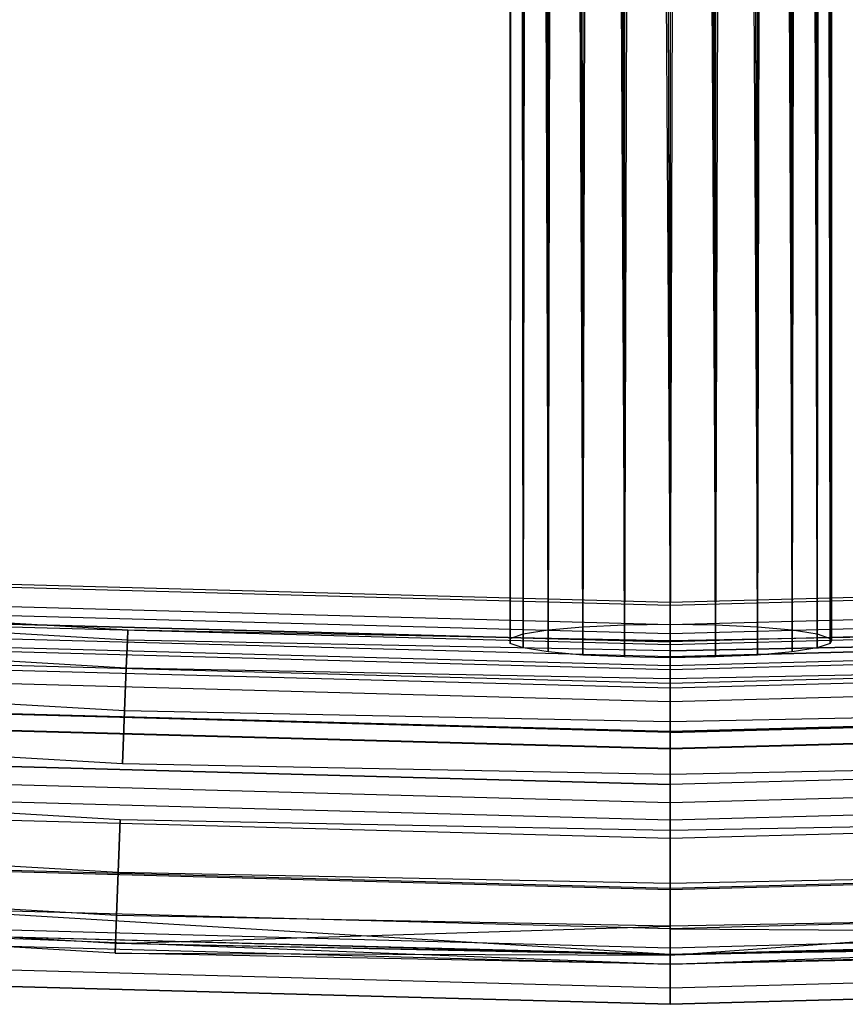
# Model space of a CAD drawing. Extents: x -175 to 175, y -175 to 175.
# Tile 60 of 130: x -8 to 2, y -175 to -163. Entities that reach past the tile are written whole.
import ezdxf

# ---------------------------------------------------------------- set-up
doc = ezdxf.new("R2010")
doc.units = 0
doc.header["$LTSCALE"] = 25.4
doc.layers.get('0').update_dxf_attribs({"linetype": 'CONTINUOUS'})

# ---------------------------------------------------------------- blocks, each defined once
blk = doc.blocks.new('SANTANA_PODLOGOWA_STL')
at = {"color": 0}
for p, q in [((-0.285, -74.932, 259.522), (-0.563, -171.199, 249.409)), ((-0.285, -74.932, 259.522), (-0.563, -171.199, 249.409)), ((-0.285, -74.932, 259.522), (0, -171.208, 249.489)), ((-0.285, -74.932, 259.522), (0, -171.208, 249.489)), ((0, -74.922, 259.544), (0, -171.208, 249.489)), ((0, -74.922, 259.544), (0, -171.208, 249.489)), ((0.285, -74.932, 259.522), (0, -171.208, 249.489)), ((0.285, -74.932, 259.522), (0, -171.208, 249.489)), ((0.563, -171.199, 249.409), (0.285, -74.932, 259.522)), ((0.563, -171.199, 249.409), (0.285, -74.932, 259.522)), ((-0.831, -75.009, 259.353), (-1.081, -171.175, 249.173)), ((-0.831, -75.009, 259.353), (-1.081, -171.175, 249.173)), ((-0.563, -171.199, 249.409), (-0.831, -75.009, 259.353)), ((-0.563, -171.199, 249.409), (-0.831, -75.009, 259.353)), ((-0.563, -74.961, 259.458), (-0.563, -171.199, 249.409)), ((-0.563, -74.961, 259.458), (-0.563, -171.199, 249.409)), ((0.563, -74.961, 259.458), (0.563, -171.199, 249.409)), ((0.563, -74.961, 259.458), (0.563, -171.199, 249.409)), ((0.831, -75.009, 259.353), (0.563, -171.199, 249.409)), ((0.831, -75.009, 259.353), (0.563, -171.199, 249.409)), ((1.081, -171.175, 249.173), (0.831, -75.009, 259.353)), ((1.081, -171.175, 249.173), (0.831, -75.009, 259.353)), ((-1.31, -75.156, 259.028), (-1.511, -171.136, 248.803)), ((-1.31, -75.156, 259.028), (-1.511, -171.136, 248.803)), ((-1.081, -171.175, 249.173), (-1.31, -75.156, 259.028)), ((-1.081, -171.175, 249.173), (-1.31, -75.156, 259.028)), ((-1.081, -75.074, 259.209), (-1.081, -171.175, 249.173)), ((-1.081, -75.074, 259.209), (-1.081, -171.175, 249.173)), ((1.081, -75.074, 259.209), (1.081, -171.175, 249.173)), ((1.081, -75.074, 259.209), (1.081, -171.175, 249.173)), ((1.31, -75.156, 259.028), (1.081, -171.175, 249.173)), ((1.31, -75.156, 259.028), (1.081, -171.175, 249.173)), ((1.511, -171.136, 248.803), (1.31, -75.156, 259.028)), ((1.511, -171.136, 248.803), (1.31, -75.156, 259.028)), ((-1.511, -75.253, 258.815), (-1.511, -171.136, 248.803)), ((-1.511, -75.253, 258.815), (-1.511, -171.136, 248.803)), ((1.511, -75.253, 258.815), (1.511, -171.136, 248.803)), ((1.511, -75.253, 258.815), (1.511, -171.136, 248.803)), ((-1.683, -75.363, 258.574), (-1.819, -171.086, 248.326)), ((-1.683, -75.363, 258.574), (-1.819, -171.086, 248.326)), ((-1.511, -171.136, 248.803), (-1.683, -75.363, 258.574)), ((-1.511, -171.136, 248.803), (-1.683, -75.363, 258.574)), ((1.683, -75.363, 258.574), (1.511, -171.136, 248.803)), ((1.683, -75.363, 258.574), (1.511, -171.136, 248.803)), ((1.819, -171.086, 248.326), (1.683, -75.363, 258.574)), ((1.819, -171.086, 248.326), (1.683, -75.363, 258.574)), ((-1.819, -75.483, 258.31), (-1.819, -171.086, 248.326)), ((-1.819, -75.483, 258.31), (-1.819, -171.086, 248.326)), ((1.819, -75.483, 258.31), (1.819, -171.086, 248.326)), ((1.819, -75.483, 258.31), (1.819, -171.086, 248.326)), ((-1.919, -75.611, 258.028), (-1.98, -171.03, 247.783)), ((-1.919, -75.611, 258.028), (-1.98, -171.03, 247.783)), ((-1.819, -171.086, 248.326), (-1.919, -75.611, 258.028)), ((-1.819, -171.086, 248.326), (-1.919, -75.611, 258.028)), ((1.919, -75.611, 258.028), (1.819, -171.086, 248.326)), ((1.919, -75.611, 258.028), (1.819, -171.086, 248.326)), ((1.98, -171.03, 247.783), (1.919, -75.611, 258.028)), ((1.98, -171.03, 247.783), (1.919, -75.611, 258.028)), ((-1.98, -75.744, 257.733), (-1.98, -171.03, 247.783)), ((-1.98, -75.744, 257.733), (-1.98, -171.03, 247.783)), ((-1.98, -75.744, 257.733), (-1.98, -170.97, 247.217)), ((-1.98, -75.744, 257.733), (-1.98, -170.97, 247.217)), ((1.98, -75.744, 257.733), (1.98, -171.03, 247.783)), ((1.98, -75.744, 257.733), (1.98, -171.03, 247.783)), ((-2, -75.881, 257.433), (-1.98, -170.97, 247.217)), ((-2, -75.881, 257.433), (-1.98, -170.97, 247.217)), ((2, -75.881, 257.433), (2, -171, 247.5)), ((2, -75.881, 257.433), (2, -171, 247.5)), ((-1.98, -170.97, 247.217), (-1.98, -76.017, 257.133)), ((-1.98, -76.017, 257.133), (-1.819, -170.914, 246.674)), ((-1.98, -76.017, 257.133), (-1.819, -170.914, 246.674)), ((-1.98, -170.97, 247.217), (-1.98, -76.017, 257.133)), ((1.98, -170.97, 247.217), (1.98, -76.017, 257.133)), ((1.98, -170.97, 247.217), (1.98, -76.017, 257.133)), ((-1.919, -76.151, 256.838), (-1.819, -170.914, 246.674)), ((-1.919, -76.151, 256.838), (-1.819, -170.914, 246.674)), ((1.919, -76.151, 256.838), (1.98, -170.97, 247.217)), ((1.919, -76.151, 256.838), (1.98, -170.97, 247.217)), ((-1.819, -76.279, 256.556), (-1.819, -170.914, 246.674)), ((-1.819, -76.279, 256.556), (-1.819, -170.914, 246.674)), ((-1.819, -76.279, 256.556), (-1.511, -170.864, 246.197)), ((-1.819, -76.279, 256.556), (-1.511, -170.864, 246.197)), ((-1.683, -76.399, 256.292), (-1.511, -170.864, 246.197)), ((-1.683, -76.399, 256.292), (-1.511, -170.864, 246.197)), ((1.683, -76.399, 256.292), (1.819, -170.914, 246.674)), ((1.683, -76.399, 256.292), (1.819, -170.914, 246.674)), ((1.819, -76.279, 256.556), (1.819, -170.914, 246.674)), ((1.819, -76.279, 256.556), (1.819, -170.914, 246.674)), ((1.819, -76.279, 256.556), (1.98, -170.97, 247.217)), ((1.819, -76.279, 256.556), (1.98, -170.97, 247.217)), ((-1.511, -170.864, 246.197), (-1.511, -76.509, 256.051)), ((-1.511, -76.509, 256.051), (-1.081, -170.825, 245.827)), ((-1.511, -76.509, 256.051), (-1.081, -170.825, 245.827)), ((-1.511, -170.864, 246.197), (-1.511, -76.509, 256.051)), ((1.511, -170.864, 246.197), (1.511, -76.509, 256.051)), ((1.511, -76.509, 256.051), (1.819, -170.914, 246.674)), ((1.511, -76.509, 256.051), (1.819, -170.914, 246.674)), ((1.511, -170.864, 246.197), (1.511, -76.509, 256.051)), ((-1.31, -76.605, 255.838), (-1.081, -170.825, 245.827)), ((-1.31, -76.605, 255.838), (-1.081, -170.825, 245.827)), ((1.31, -76.605, 255.838), (1.511, -170.864, 246.197)), ((1.31, -76.605, 255.838), (1.511, -170.864, 246.197)), ((-1.081, -76.687, 255.657), (-1.081, -170.825, 245.827)), ((-1.081, -76.687, 255.657), (-1.081, -170.825, 245.827)), ((-1.081, -76.687, 255.657), (-0.563, -170.801, 245.591)), ((-1.081, -76.687, 255.657), (-0.563, -170.801, 245.591)), ((-0.831, -76.753, 255.513), (-0.563, -170.801, 245.591)), ((-0.831, -76.753, 255.513), (-0.563, -170.801, 245.591)), ((0.831, -76.753, 255.513), (1.081, -170.825, 245.827)), ((0.831, -76.753, 255.513), (1.081, -170.825, 245.827)), ((1.081, -76.687, 255.657), (1.081, -170.825, 245.827)), ((1.081, -76.687, 255.657), (1.081, -170.825, 245.827)), ((1.081, -76.687, 255.657), (1.511, -170.864, 246.197)), ((1.081, -76.687, 255.657), (1.511, -170.864, 246.197)), ((-0.563, -170.801, 245.591), (-0.563, -76.801, 255.408)), ((-0.563, -76.801, 255.408), (0, -170.792, 245.511)), ((-0.563, -76.801, 255.408), (0, -170.792, 245.511)), ((-0.563, -170.801, 245.591), (-0.563, -76.801, 255.408)), ((-0.285, -76.83, 255.344), (0, -170.792, 245.511)), ((-0.285, -76.83, 255.344), (0, -170.792, 245.511)), ((0, -76.839, 255.322), (0, -170.792, 245.511)), ((0, -76.839, 255.322), (0, -170.792, 245.511)), ((0, -76.839, 255.322), (0.563, -170.801, 245.591)), ((0, -76.839, 255.322), (0.563, -170.801, 245.591)), ((0.285, -76.83, 255.344), (0.563, -170.801, 245.591)), ((0.285, -76.83, 255.344), (0.563, -170.801, 245.591)), ((0.563, -170.801, 245.591), (0.563, -76.801, 255.408)), ((0.563, -76.801, 255.408), (1.081, -170.825, 245.827)), ((0.563, -76.801, 255.408), (1.081, -170.825, 245.827)), ((0.563, -170.801, 245.591), (0.563, -76.801, 255.408)), ((0, -170.562, 246.947), (-9.234, -170.312, 246.947)), ((0, -170.562, 246.947), (-9.234, -170.312, 246.947)), ((0, -170.562, 1044.053), (-9.234, -170.312, 1044.053)), ((0, -170.562, 1044.053), (-9.234, -170.312, 1044.053)), ((0, -170.523, 247.838), (-9.232, -170.273, 247.838)), ((0, -170.523, 247.838), (-9.232, -170.273, 247.838)), ((0, -170.523, 1043.162), (-9.232, -170.273, 1043.162)), ((0, -170.523, 1043.162), (-9.232, -170.273, 1043.162)), ((9.232, -170.273, 247.838), (0, -170.523, 247.838)), ((9.232, -170.273, 247.838), (0, -170.523, 247.838)), ((9.232, -170.273, 1043.162), (0, -170.523, 1043.162)), ((9.232, -170.273, 1043.162), (0, -170.523, 1043.162)), ((9.234, -170.312, 246.947), (0, -170.562, 246.947)), ((9.234, -170.312, 246.947), (0, -170.562, 246.947)), ((9.234, -170.312, 1044.053), (0, -170.562, 1044.053)), ((9.234, -170.312, 1044.053), (0, -170.562, 1044.053)), ((-6.713, -170.868, 1043.5), (-13.417, -170.473, 1043.5)), ((-6.713, -170.868, 1043.5), (-13.417, -170.473, 1043.5)), ((-6.713, -170.868, 247.5), (-13.417, -170.473, 247.5)), ((-6.713, -170.868, 247.5), (-13.417, -170.473, 247.5)), ((0, -170.799, 248.686), (-9.247, -170.549, 248.686)), ((0, -170.799, 248.686), (-9.247, -170.549, 248.686)), ((0, -170.799, 1042.314), (-9.247, -170.549, 1042.314)), ((0, -170.799, 1042.314), (-9.247, -170.549, 1042.314)), ((0, -170.799, 248.686), (0, -170.523, 247.838)), ((0, -170.523, 247.838), (0, -170.562, 246.947)), ((0, -170.799, 248.686), (0, -170.523, 247.838)), ((0, -170.523, 247.838), (0, -170.562, 246.947)), ((0, -170.562, 1044.053), (0, -170.523, 1043.162)), ((0, -170.523, 1043.162), (0, -170.799, 1042.314)), ((0, -170.562, 1044.053), (0, -170.523, 1043.162)), ((0, -170.523, 1043.162), (0, -170.799, 1042.314)), ((9.247, -170.549, 248.686), (0, -170.799, 248.686)), ((9.247, -170.549, 248.686), (0, -170.799, 248.686)), ((9.247, -170.549, 1042.314), (0, -170.799, 1042.314)), ((9.247, -170.549, 1042.314), (0, -170.799, 1042.314)), ((0, -170.562, 246.947), (0, -170.911, 246.126)), ((0, -170.562, 246.947), (0, -170.911, 246.126)), ((0, -170.911, 1044.874), (0, -170.562, 1044.053)), ((0, -170.911, 1044.874), (0, -170.562, 1044.053)), ((-6.718, -170.989, 1042.816), (-13.426, -170.593, 1042.816)), ((-6.718, -170.989, 1042.816), (-13.426, -170.593, 1042.816)), ((-6.718, -170.989, 1044.184), (-13.426, -170.593, 1044.184)), ((-6.718, -170.989, 1044.184), (-13.426, -170.593, 1044.184)), ((-6.718, -170.989, 246.816), (-13.426, -170.593, 246.816)), ((-6.718, -170.989, 246.816), (-13.426, -170.593, 246.816)), ((-6.718, -170.989, 248.184), (-13.426, -170.593, 248.184)), ((-6.718, -170.989, 248.184), (-13.426, -170.593, 248.184)), ((0, -170.911, 246.126), (-9.253, -170.661, 246.126)), ((0, -170.911, 246.126), (-9.253, -170.661, 246.126)), ((0, -170.911, 1044.874), (-9.253, -170.661, 1044.874)), ((0, -170.911, 1044.874), (-9.253, -170.661, 1044.874)), ((9.253, -170.661, 246.126), (0, -170.911, 246.126)), ((9.253, -170.661, 246.126), (0, -170.911, 246.126)), ((9.253, -170.661, 1044.874), (0, -170.911, 1044.874)), ((9.253, -170.661, 1044.874), (0, -170.911, 1044.874)), ((0, -171.05, 247.945), (-9.26, -170.799, 247.945)), ((0, -171.05, 247.945), (-9.26, -170.799, 247.945)), ((0, -171.05, 1043.055), (-9.26, -170.799, 1043.055)), ((0, -171.05, 1043.055), (-9.26, -170.799, 1043.055)), ((0, -171.013, 247.276), (-9.258, -170.762, 247.276)), ((0, -171.013, 247.276), (-9.258, -170.762, 247.276)), ((-9.258, -170.762, 1043.724), (0, -171.013, 1043.724)), ((-9.258, -170.762, 1043.724), (0, -171.013, 1043.724)), ((-1.511, -170.864, 246.197), (-1.081, -170.825, 245.827)), ((-1.511, -170.864, 246.197), (-1.081, -170.825, 245.827)), ((-1.081, -170.825, 245.827), (-0.563, -170.801, 245.591)), ((-1.081, -170.825, 245.827), (-0.563, -170.801, 245.591)), ((-0.563, -170.801, 245.591), (0, -170.792, 245.511)), ((-0.563, -170.801, 245.591), (0, -170.792, 245.511)), ((9.258, -170.762, 247.276), (0, -171.013, 247.276)), ((9.258, -170.762, 247.276), (0, -171.013, 247.276)), ((9.258, -170.762, 1043.724), (0, -171.013, 1043.724)), ((9.258, -170.762, 1043.724), (0, -171.013, 1043.724)), ((0, -170.792, 245.511), (0.563, -170.801, 245.591)), ((0, -170.792, 245.511), (0.563, -170.801, 245.591)), ((0, -171.356, 249.383), (0, -170.799, 248.686)), ((0, -171.356, 249.383), (0, -170.799, 248.686)), ((9.26, -170.799, 247.945), (0, -171.05, 247.945)), ((9.26, -170.799, 247.945), (0, -171.05, 247.945)), ((9.26, -170.799, 1043.055), (0, -171.05, 1043.055)), ((9.26, -170.799, 1043.055), (0, -171.05, 1043.055)), ((0, -170.799, 1042.314), (0, -171.356, 1041.616)), ((0, -170.799, 1042.314), (0, -171.356, 1041.616)), ((0.563, -170.801, 245.591), (1.081, -170.825, 245.827)), ((0.563, -170.801, 245.591), (1.081, -170.825, 245.827)), ((1.081, -170.825, 245.827), (1.511, -170.864, 246.197)), ((1.081, -170.825, 245.827), (1.511, -170.864, 246.197)), ((-6.732, -171.336, 1042.214), (-13.453, -170.939, 1042.214)), ((-6.732, -171.336, 1042.214), (-13.453, -170.939, 1042.214)), ((-6.732, -171.336, 1044.786), (-13.453, -170.939, 1044.786)), ((-6.732, -171.336, 1044.786), (-13.453, -170.939, 1044.786)), ((-6.732, -171.336, 246.214), (-13.453, -170.939, 246.214)), ((-6.732, -171.336, 246.214), (-13.453, -170.939, 246.214)), ((-6.732, -171.336, 248.786), (-13.453, -170.939, 248.786)), ((-6.732, -171.336, 248.786), (-13.453, -170.939, 248.786)), ((0, -171.198, 246.632), (-9.268, -170.947, 246.632)), ((0, -171.198, 246.632), (-9.268, -170.947, 246.632)), ((0, -171.198, 1044.368), (-9.268, -170.947, 1044.368)), ((0, -171.198, 1044.368), (-9.268, -170.947, 1044.368)), ((-6.713, -170.868, 1043.5), (-6.718, -170.989, 1044.184)), ((-6.718, -170.989, 1042.816), (-6.713, -170.868, 1043.5)), ((-6.718, -170.989, 1042.816), (-6.713, -170.868, 1043.5)), ((-6.713, -170.868, 1043.5), (-6.718, -170.989, 1044.184)), ((-6.713, -170.868, 247.5), (-6.718, -170.989, 248.184)), ((-6.718, -170.989, 246.816), (-6.713, -170.868, 247.5)), ((-6.718, -170.989, 246.816), (-6.713, -170.868, 247.5)), ((-6.713, -170.868, 247.5), (-6.718, -170.989, 248.184)), ((0, -171, 1043.5), (-6.713, -170.868, 1043.5)), ((0, -171, 1043.5), (-6.713, -170.868, 1043.5)), ((0, -171, 247.5), (-6.713, -170.868, 247.5)), ((0, -171, 247.5), (-6.713, -170.868, 247.5)), ((-1.98, -170.97, 247.217), (-1.819, -170.914, 246.674)), ((-1.98, -170.97, 247.217), (-1.819, -170.914, 246.674)), ((-1.819, -170.914, 246.674), (-1.511, -170.864, 246.197)), ((-1.819, -170.914, 246.674), (-1.511, -170.864, 246.197)), ((6.713, -170.868, 1043.5), (0, -171, 1043.5)), ((6.713, -170.868, 1043.5), (0, -171, 1043.5)), ((6.713, -170.868, 247.5), (0, -171, 247.5)), ((6.713, -170.868, 247.5), (0, -171, 247.5)), ((0, -170.911, 246.126), (0, -171.527, 245.48)), ((0, -170.911, 246.126), (0, -171.527, 245.48)), ((0, -171.527, 1045.52), (0, -170.911, 1044.874)), ((0, -171.527, 1045.52), (0, -170.911, 1044.874)), ((9.268, -170.947, 246.632), (0, -171.198, 246.632)), ((9.268, -170.947, 246.632), (0, -171.198, 246.632)), ((0, -171.198, 1044.368), (9.268, -170.947, 1044.368)), ((0, -171.198, 1044.368), (9.268, -170.947, 1044.368)), ((1.511, -170.864, 246.197), (1.819, -170.914, 246.674)), ((1.511, -170.864, 246.197), (1.819, -170.914, 246.674)), ((1.819, -170.914, 246.674), (1.98, -170.97, 247.217)), ((1.819, -170.914, 246.674), (1.98, -170.97, 247.217)), ((0, -171.307, 248.564), (-9.274, -171.055, 248.564)), ((0, -171.307, 248.564), (-9.274, -171.055, 248.564)), ((0, -171.307, 1042.436), (-9.274, -171.055, 1042.436)), ((0, -171.307, 1042.436), (-9.274, -171.055, 1042.436)), ((-6.732, -171.336, 1042.214), (-6.718, -170.989, 1042.816)), ((-6.732, -171.336, 1042.214), (-6.718, -170.989, 1042.816)), ((-6.718, -170.989, 1044.184), (-6.732, -171.336, 1044.786)), ((-6.718, -170.989, 1044.184), (-6.732, -171.336, 1044.786)), ((-6.732, -171.336, 246.214), (-6.718, -170.989, 246.816)), ((-6.732, -171.336, 246.214), (-6.718, -170.989, 246.816)), ((-6.718, -170.989, 248.184), (-6.732, -171.336, 248.786)), ((-6.718, -170.989, 248.184), (-6.732, -171.336, 248.786)), ((0, -171.121, 1042.816), (-6.718, -170.989, 1042.816)), ((0, -171.121, 1044.184), (-6.718, -170.989, 1044.184)), ((0, -171.121, 1042.816), (-6.718, -170.989, 1042.816)), ((0, -171.121, 1044.184), (-6.718, -170.989, 1044.184)), ((0, -171.121, 246.816), (-6.718, -170.989, 246.816)), ((0, -171.121, 248.184), (-6.718, -170.989, 248.184)), ((0, -171.121, 246.816), (-6.718, -170.989, 246.816)), ((0, -171.121, 248.184), (-6.718, -170.989, 248.184)), ((-1.98, -171.03, 247.783), (-1.98, -170.97, 247.217)), ((-1.98, -171.03, 247.783), (-1.98, -170.97, 247.217)), ((-1.819, -171.086, 248.326), (-1.98, -171.03, 247.783)), ((-1.819, -171.086, 248.326), (-1.98, -171.03, 247.783)), ((0, -171.121, 1042.816), (6.718, -170.989, 1042.816)), ((6.718, -170.989, 1044.184), (0, -171.121, 1044.184)), ((6.718, -170.989, 1044.184), (0, -171.121, 1044.184)), ((0, -171.121, 1042.816), (6.718, -170.989, 1042.816)), ((0, -171.121, 246.816), (6.718, -170.989, 246.816)), ((6.718, -170.989, 248.184), (0, -171.121, 248.184)), ((6.718, -170.989, 248.184), (0, -171.121, 248.184)), ((0, -171.121, 246.816), (6.718, -170.989, 246.816)), ((0, -171, 1043.5), (0, -171.121, 1044.184)), ((0, -171, 1043.5), (0, -171.121, 1044.184)), ((0, -171.121, 1042.816), (0, -171, 1043.5)), ((0, -171.121, 1042.816), (0, -171, 1043.5)), ((0, -171, 247.5), (0, -171.121, 248.184)), ((0, -171, 247.5), (0, -171.121, 248.184)), ((0, -171.121, 246.816), (0, -171, 247.5)), ((0, -171.121, 246.816), (0, -171, 247.5)), ((0, -171.013, 247.276), (0, -171.05, 247.945)), ((0, -171.198, 246.632), (0, -171.013, 247.276)), ((0, -171.013, 247.276), (0, -171.05, 247.945)), ((0, -171.198, 246.632), (0, -171.013, 247.276)), ((0, -171.198, 1044.368), (0, -171.013, 1043.724)), ((0, -171.05, 1043.055), (0, -171.013, 1043.724)), ((0, -171.198, 1044.368), (0, -171.013, 1043.724)), ((0, -171.05, 1043.055), (0, -171.013, 1043.724)), ((0, -171.05, 247.945), (0, -171.307, 248.564)), ((0, -171.05, 247.945), (0, -171.307, 248.564)), ((0, -171.307, 1042.436), (0, -171.05, 1043.055)), ((0, -171.307, 1042.436), (0, -171.05, 1043.055)), ((9.274, -171.055, 248.564), (0, -171.307, 248.564)), ((9.274, -171.055, 248.564), (0, -171.307, 248.564)), ((9.274, -171.055, 1042.436), (0, -171.307, 1042.436)), ((9.274, -171.055, 1042.436), (0, -171.307, 1042.436)), ((1.98, -171.03, 247.783), (1.819, -171.086, 248.326)), ((1.98, -171.03, 247.783), (1.819, -171.086, 248.326)), ((1.98, -170.97, 247.217), (2, -171, 247.5)), ((1.98, -170.97, 247.217), (2, -171, 247.5)), ((2, -171, 247.5), (1.98, -171.03, 247.783)), ((2, -171, 247.5), (1.98, -171.03, 247.783)), ((0, -171.356, 249.383), (-9.277, -171.105, 249.383)), ((0, -171.356, 249.383), (-9.277, -171.105, 249.383)), ((0, -171.356, 1041.616), (-9.277, -171.105, 1041.616)), ((0, -171.356, 1041.616), (-9.277, -171.105, 1041.616)), ((-1.511, -171.136, 248.803), (-1.819, -171.086, 248.326)), ((-1.511, -171.136, 248.803), (-1.819, -171.086, 248.326)), ((-1.081, -171.175, 249.173), (-1.511, -171.136, 248.803)), ((-1.081, -171.175, 249.173), (-1.511, -171.136, 248.803)), ((-0.563, -171.199, 249.409), (-1.081, -171.175, 249.173)), ((-0.563, -171.199, 249.409), (-1.081, -171.175, 249.173)), ((0, -171.208, 249.489), (-0.563, -171.199, 249.409)), ((0, -171.208, 249.489), (-0.563, -171.199, 249.409)), ((9.277, -171.105, 249.383), (0, -171.356, 249.383)), ((9.277, -171.105, 249.383), (0, -171.356, 249.383)), ((9.277, -171.105, 1041.616), (0, -171.356, 1041.616)), ((9.277, -171.105, 1041.616), (0, -171.356, 1041.616)), ((0, -171.468, 1042.214), (0, -171.121, 1042.816)), ((0, -171.468, 1042.214), (0, -171.121, 1042.816)), ((0, -171.121, 1044.184), (0, -171.468, 1044.786)), ((0, -171.121, 1044.184), (0, -171.468, 1044.786)), ((0, -171.468, 246.214), (0, -171.121, 246.816)), ((0, -171.468, 246.214), (0, -171.121, 246.816)), ((0, -171.121, 248.184), (0, -171.468, 248.786)), ((0, -171.121, 248.184), (0, -171.468, 248.786)), ((0, -171.586, 246.086), (0, -171.198, 246.632)), ((0, -171.586, 246.086), (0, -171.198, 246.632)), ((0, -171.198, 1044.368), (0, -171.586, 1044.914)), ((0, -171.198, 1044.368), (0, -171.586, 1044.914)), ((0.563, -171.199, 249.409), (0, -171.208, 249.489)), ((0.563, -171.199, 249.409), (0, -171.208, 249.489)), ((1.081, -171.175, 249.173), (0.563, -171.199, 249.409)), ((1.081, -171.175, 249.173), (0.563, -171.199, 249.409)), ((1.511, -171.136, 248.803), (1.081, -171.175, 249.173)), ((1.511, -171.136, 248.803), (1.081, -171.175, 249.173)), ((1.819, -171.086, 248.326), (1.511, -171.136, 248.803)), ((1.819, -171.086, 248.326), (1.511, -171.136, 248.803)), ((0, -171.527, 245.48), (-9.286, -171.275, 245.48)), ((0, -171.527, 245.48), (-9.286, -171.275, 245.48)), ((0, -171.527, 1045.52), (-9.286, -171.275, 1045.52)), ((0, -171.527, 1045.52), (-9.286, -171.275, 1045.52)), ((9.286, -171.275, 245.48), (0, -171.527, 245.48)), ((9.286, -171.275, 245.48), (0, -171.527, 245.48)), ((9.286, -171.275, 1045.52), (0, -171.527, 1045.52)), ((9.286, -171.275, 1045.52), (0, -171.527, 1045.52)), ((0, -171.307, 248.564), (0, -171.753, 249.064)), ((0, -171.307, 248.564), (0, -171.753, 249.064)), ((0, -171.753, 1041.936), (0, -171.307, 1042.436)), ((0, -171.753, 1041.936), (0, -171.307, 1042.436)), ((0, -171.586, 246.086), (-9.289, -171.334, 246.086)), ((0, -171.586, 246.086), (-9.289, -171.334, 246.086)), ((0, -171.586, 1044.914), (-9.289, -171.334, 1044.914)), ((0, -171.586, 1044.914), (-9.289, -171.334, 1044.914)), ((-6.753, -171.867, 1041.768), (-6.732, -171.336, 1042.214)), ((-6.753, -171.867, 1041.768), (-6.732, -171.336, 1042.214)), ((-6.732, -171.336, 1044.786), (-6.753, -171.867, 1045.232)), ((-6.732, -171.336, 1044.786), (-6.753, -171.867, 1045.232)), ((-6.753, -171.867, 245.768), (-6.732, -171.336, 246.214)), ((-6.753, -171.867, 245.768), (-6.732, -171.336, 246.214)), ((-6.732, -171.336, 248.786), (-6.753, -171.867, 249.232)), ((-6.732, -171.336, 248.786), (-6.753, -171.867, 249.232)), ((0, -171.468, 1042.214), (-6.732, -171.336, 1042.214)), ((0, -171.468, 1042.214), (-6.732, -171.336, 1042.214)), ((0, -171.468, 1044.786), (-6.732, -171.336, 1044.786)), ((0, -171.468, 1044.786), (-6.732, -171.336, 1044.786)), ((0, -171.468, 246.214), (-6.732, -171.336, 246.214)), ((0, -171.468, 246.214), (-6.732, -171.336, 246.214)), ((0, -171.468, 248.786), (-6.732, -171.336, 248.786)), ((0, -171.468, 248.786), (-6.732, -171.336, 248.786)), ((9.289, -171.334, 246.086), (0, -171.586, 246.086)), ((9.289, -171.334, 246.086), (0, -171.586, 246.086)), ((9.289, -171.334, 1044.914), (0, -171.586, 1044.914)), ((9.289, -171.334, 1044.914), (0, -171.586, 1044.914)), ((6.732, -171.336, 1042.214), (0, -171.468, 1042.214)), ((6.732, -171.336, 1042.214), (0, -171.468, 1042.214)), ((6.732, -171.336, 1044.786), (0, -171.468, 1044.786)), ((6.732, -171.336, 1044.786), (0, -171.468, 1044.786)), ((6.732, -171.336, 246.214), (0, -171.468, 246.214)), ((6.732, -171.336, 246.214), (0, -171.468, 246.214)), ((6.732, -171.336, 248.786), (0, -171.468, 248.786)), ((6.732, -171.336, 248.786), (0, -171.468, 248.786)), ((0, -172.122, 249.841), (0, -171.356, 249.383)), ((0, -172.122, 249.841), (0, -171.356, 249.383)), ((0, -171.356, 1041.616), (0, -172.122, 1041.159)), ((0, -171.356, 1041.616), (0, -172.122, 1041.159)), ((-6.753, -171.867, 1041.768), (-13.495, -171.47, 1041.768)), ((-6.753, -171.867, 1041.768), (-13.495, -171.47, 1041.768)), ((-6.753, -171.867, 1045.232), (-13.495, -171.47, 1045.232)), ((-6.753, -171.867, 1045.232), (-13.495, -171.47, 1045.232)), ((-6.753, -171.867, 245.768), (-13.495, -171.47, 245.768)), ((-6.753, -171.867, 245.768), (-13.495, -171.47, 245.768)), ((-6.753, -171.867, 249.232), (-13.495, -171.47, 249.232)), ((-6.753, -171.867, 249.232), (-13.495, -171.47, 249.232)), ((0, -171.753, 249.064), (-9.299, -171.501, 249.064)), ((0, -171.753, 249.064), (-9.299, -171.501, 249.064)), ((0, -171.753, 1041.936), (-9.299, -171.501, 1041.936)), ((0, -171.753, 1041.936), (-9.299, -171.501, 1041.936)), ((0, -172, 1041.768), (0, -171.468, 1042.214)), ((0, -172, 1041.768), (0, -171.468, 1042.214)), ((0, -171.468, 1044.786), (0, -172, 1045.232)), ((0, -171.468, 1044.786), (0, -172, 1045.232)), ((0, -172, 245.768), (0, -171.468, 246.214)), ((0, -172, 245.768), (0, -171.468, 246.214)), ((0, -171.468, 248.786), (0, -172, 249.232)), ((0, -171.468, 248.786), (0, -172, 249.232)), ((9.299, -171.501, 249.064), (0, -171.753, 249.064)), ((9.299, -171.501, 249.064), (0, -171.753, 249.064)), ((9.299, -171.501, 1041.936), (0, -171.753, 1041.936)), ((9.299, -171.501, 1041.936), (0, -171.753, 1041.936)), ((0, -171.527, 245.48), (0, -172.33, 245.091)), ((0, -171.527, 245.48), (0, -172.33, 245.091)), ((0, -172.33, 1045.909), (0, -171.527, 1045.52)), ((0, -172.33, 1045.909), (0, -171.527, 1045.52)), ((0, -172.132, 245.698), (0, -171.586, 246.086)), ((0, -172.132, 245.698), (0, -171.586, 246.086)), ((0, -171.586, 1044.914), (0, -172.132, 1045.302)), ((0, -171.586, 1044.914), (0, -172.132, 1045.302)), ((0, -171.753, 249.064), (0, -172.339, 249.388)), ((0, -171.753, 249.064), (0, -172.339, 249.388)), ((0, -172.339, 1041.612), (0, -171.753, 1041.936)), ((0, -172.339, 1041.612), (0, -171.753, 1041.936)), ((0, -172.122, 249.841), (-9.319, -171.87, 249.841)), ((0, -172.122, 249.841), (-9.319, -171.87, 249.841)), ((0, -172.122, 1041.159), (-9.319, -171.87, 1041.159)), ((0, -172.122, 1041.159), (-9.319, -171.87, 1041.159)), ((0, -172.132, 245.698), (-9.319, -171.88, 245.698)), ((0, -172.132, 245.698), (-9.319, -171.88, 245.698)), ((0, -172.132, 1045.302), (-9.319, -171.88, 1045.302)), ((0, -172.132, 1045.302), (-9.319, -171.88, 1045.302)), ((-6.778, -172.52, 1041.53), (-6.753, -171.867, 1041.768)), ((-6.778, -172.52, 1041.53), (-6.753, -171.867, 1041.768)), ((-6.753, -171.867, 1045.232), (-6.778, -172.52, 1045.47)), ((-6.753, -171.867, 1045.232), (-6.778, -172.52, 1045.47)), ((-6.778, -172.52, 245.53), (-6.753, -171.867, 245.768)), ((-6.778, -172.52, 245.53), (-6.753, -171.867, 245.768)), ((-6.753, -171.867, 249.232), (-6.778, -172.52, 249.47)), ((-6.753, -171.867, 249.232), (-6.778, -172.52, 249.47)), ((0, -172, 1041.768), (-6.753, -171.867, 1041.768)), ((0, -172, 1041.768), (-6.753, -171.867, 1041.768)), ((0, -172, 1045.232), (-6.753, -171.867, 1045.232)), ((0, -172, 1045.232), (-6.753, -171.867, 1045.232)), ((0, -172, 245.768), (-6.753, -171.867, 245.768)), ((0, -172, 245.768), (-6.753, -171.867, 245.768)), ((0, -172, 249.232), (-6.753, -171.867, 249.232)), ((0, -172, 249.232), (-6.753, -171.867, 249.232)), ((6.753, -171.867, 1041.768), (0, -172, 1041.768)), ((6.753, -171.867, 1041.768), (0, -172, 1041.768)), ((6.753, -171.867, 1045.232), (0, -172, 1045.232)), ((6.753, -171.867, 1045.232), (0, -172, 1045.232)), ((6.753, -171.867, 245.768), (0, -172, 245.768)), ((6.753, -171.867, 245.768), (0, -172, 245.768)), ((6.753, -171.867, 249.232), (0, -172, 249.232)), ((6.753, -171.867, 249.232), (0, -172, 249.232)), ((9.319, -171.87, 249.841), (0, -172.122, 249.841)), ((9.319, -171.87, 249.841), (0, -172.122, 249.841)), ((9.319, -171.87, 1041.159), (0, -172.122, 1041.159)), ((9.319, -171.87, 1041.159), (0, -172.122, 1041.159)), ((0, -172.132, 245.698), (9.319, -171.88, 245.698)), ((0, -172.132, 245.698), (9.319, -171.88, 245.698)), ((9.319, -171.88, 1045.302), (0, -172.132, 1045.302)), ((9.319, -171.88, 1045.302), (0, -172.132, 1045.302)), ((0, -172.653, 1041.53), (0, -172, 1041.768)), ((0, -172.653, 1041.53), (0, -172, 1041.768)), ((0, -172, 1045.232), (0, -172.653, 1045.47)), ((0, -172, 1045.232), (0, -172.653, 1045.47)), ((0, -172.653, 245.53), (0, -172, 245.768)), ((0, -172.653, 245.53), (0, -172, 245.768)), ((0, -172, 249.232), (0, -172.653, 249.47)), ((0, -172, 249.232), (0, -172.653, 249.47)), ((-6.778, -172.52, 1041.53), (-13.546, -172.12, 1041.53)), ((-6.778, -172.52, 1041.53), (-13.546, -172.12, 1041.53)), ((-6.778, -172.52, 1045.47), (-13.546, -172.12, 1045.47)), ((-6.778, -172.52, 1045.47), (-13.546, -172.12, 1045.47)), ((-6.778, -172.52, 245.53), (-13.546, -172.12, 245.53)), ((-6.778, -172.52, 245.53), (-13.546, -172.12, 245.53)), ((-6.778, -172.52, 249.47), (-13.546, -172.12, 249.47)), ((-6.778, -172.52, 249.47), (-13.546, -172.12, 249.47)), ((0, -172.33, 245.091), (-9.33, -172.077, 245.091)), ((0, -172.33, 245.091), (-9.33, -172.077, 245.091)), ((0, -172.33, 1045.909), (-9.33, -172.077, 1045.909)), ((0, -172.33, 1045.909), (-9.33, -172.077, 1045.909)), ((0, -172.339, 249.388), (-9.33, -172.087, 249.388)), ((0, -172.339, 249.388), (-9.33, -172.087, 249.388)), ((0, -172.339, 1041.612), (-9.33, -172.087, 1041.612)), ((0, -172.339, 1041.612), (-9.33, -172.087, 1041.612)), ((9.33, -172.077, 245.091), (0, -172.33, 245.091)), ((9.33, -172.077, 245.091), (0, -172.33, 245.091)), ((9.33, -172.077, 1045.909), (0, -172.33, 1045.909)), ((9.33, -172.077, 1045.909), (0, -172.33, 1045.909)), ((9.33, -172.087, 249.388), (0, -172.339, 249.388)), ((9.33, -172.087, 249.388), (0, -172.339, 249.388)), ((9.33, -172.087, 1041.612), (0, -172.339, 1041.612)), ((9.33, -172.087, 1041.612), (0, -172.339, 1041.612)), ((0, -173, 250), (0, -172.122, 249.841)), ((0, -173, 250), (0, -172.122, 249.841)), ((0, -172.122, 1041.159), (0, -173, 1041)), ((0, -172.122, 1041.159), (0, -173, 1041)), ((0, -172.132, 245.698), (0, -172.776, 245.513)), ((0, -172.132, 245.698), (0, -172.776, 245.513)), ((0, -172.132, 1045.302), (0, -172.776, 1045.487)), ((0, -172.132, 1045.302), (0, -172.776, 1045.487)), ((0, -172.33, 245.091), (0, -173.218, 245.01)), ((0, -172.33, 245.091), (0, -173.218, 245.01)), ((0, -173.218, 1045.99), (0, -172.33, 1045.909)), ((0, -173.218, 1045.99), (0, -172.33, 1045.909)), ((0, -172.339, 249.388), (0, -173, 249.5)), ((0, -172.339, 249.388), (0, -173, 249.5)), ((0, -173, 1041.5), (0, -172.339, 1041.612)), ((0, -173, 1041.5), (0, -172.339, 1041.612)), ((-9.354, -172.523, 245.513), (0, -172.776, 245.513)), ((-9.354, -172.523, 245.513), (0, -172.776, 245.513)), ((0, -172.776, 1045.487), (-9.354, -172.523, 1045.487)), ((0, -172.776, 1045.487), (-9.354, -172.523, 1045.487)), ((0, -172.653, 1041.53), (-6.778, -172.52, 1041.53)), ((0, -172.653, 1041.53), (-6.778, -172.52, 1041.53)), ((0, -172.653, 1045.47), (-6.778, -172.52, 1045.47)), ((0, -172.653, 1045.47), (-6.778, -172.52, 1045.47)), ((0, -172.653, 245.53), (-6.778, -172.52, 245.53)), ((0, -172.653, 245.53), (-6.778, -172.52, 245.53)), ((0, -172.653, 249.47), (-6.778, -172.52, 249.47)), ((0, -172.653, 249.47), (-6.778, -172.52, 249.47)), ((6.778, -172.52, 1041.53), (0, -172.653, 1041.53)), ((6.778, -172.52, 1041.53), (0, -172.653, 1041.53)), ((6.778, -172.52, 1045.47), (0, -172.653, 1045.47)), ((6.778, -172.52, 1045.47), (0, -172.653, 1045.47)), ((6.778, -172.52, 245.53), (0, -172.653, 245.53)), ((6.778, -172.52, 245.53), (0, -172.653, 245.53)), ((6.778, -172.52, 249.47), (0, -172.653, 249.47)), ((6.778, -172.52, 249.47), (0, -172.653, 249.47)), ((9.354, -172.523, 245.513), (0, -172.776, 245.513)), ((9.354, -172.523, 245.513), (0, -172.776, 245.513)), ((9.354, -172.523, 1045.487), (0, -172.776, 1045.487)), ((9.354, -172.523, 1045.487), (0, -172.776, 1045.487)), ((-9.366, -172.746, 250), (0, -173, 250)), ((-9.366, -172.746, 250), (0, -173, 250)), ((-9.366, -172.746, 249.5), (0, -173, 249.5)), ((-9.366, -172.746, 249.5), (0, -173, 249.5)), ((-9.366, -172.746, 1041.5), (0, -173, 1041.5)), ((-9.366, -172.746, 1041.5), (0, -173, 1041.5)), ((-9.366, -172.746, 1041), (0, -173, 1041)), ((-9.366, -172.746, 1041), (0, -173, 1041)), ((0, -173, 250), (9.366, -172.746, 250)), ((0, -173, 250), (9.366, -172.746, 250)), ((0, -173, 249.5), (9.366, -172.746, 249.5)), ((0, -173, 249.5), (9.366, -172.746, 249.5)), ((0, -173, 1041.5), (9.366, -172.746, 1041.5)), ((0, -173, 1041.5), (9.366, -172.746, 1041.5)), ((0, -173, 1041), (9.366, -172.746, 1041)), ((0, -173, 1041), (9.366, -172.746, 1041)), ((0, -173.445, 245.55), (0, -172.776, 245.513)), ((0, -173.445, 245.55), (0, -172.776, 245.513)), ((0, -172.776, 1045.487), (0, -173.445, 1045.45)), ((0, -172.776, 1045.487), (0, -173.445, 1045.45)), ((-6.806, -173.214, 1041.53), (-13.601, -172.813, 1041.53)), ((-6.806, -173.214, 1041.53), (-13.601, -172.813, 1041.53)), ((-6.806, -173.214, 1045.47), (-13.601, -172.813, 1045.47)), ((-6.806, -173.214, 1045.47), (-13.601, -172.813, 1045.47)), ((-6.806, -173.214, 245.53), (-13.601, -172.813, 245.53)), ((-6.806, -173.214, 245.53), (-13.601, -172.813, 245.53)), ((-6.806, -173.214, 249.47), (-13.601, -172.813, 249.47)), ((-6.806, -173.214, 249.47), (-13.601, -172.813, 249.47)), ((0, -173.218, 245.01), (-9.378, -172.964, 245.01)), ((0, -173.218, 245.01), (-9.378, -172.964, 245.01)), ((0, -173.218, 1045.99), (-9.378, -172.964, 1045.99)), ((0, -173.218, 1045.99), (-9.378, -172.964, 1045.99)), ((9.378, -172.964, 245.01), (0, -173.218, 245.01)), ((9.378, -172.964, 245.01), (0, -173.218, 245.01)), ((9.378, -172.964, 1045.99), (0, -173.218, 1045.99)), ((9.378, -172.964, 1045.99), (0, -173.218, 1045.99)), ((0, -173, 250), (0, -173, 249.5)), ((0, -173, 250), (0, -173, 249.5)), ((0, -173, 1041.5), (0, -173, 1041)), ((0, -173, 1041.5), (0, -173, 1041)), ((0, -173.445, 245.55), (-9.39, -173.191, 245.55)), ((0, -173.445, 245.55), (-9.39, -173.191, 245.55)), ((0, -173.445, 1045.45), (-9.39, -173.191, 1045.45)), ((0, -173.445, 1045.45), (-9.39, -173.191, 1045.45)), ((-6.831, -173.866, 1041.768), (-6.806, -173.214, 1041.53)), ((-6.831, -173.866, 1041.768), (-6.806, -173.214, 1041.53)), ((-6.806, -173.214, 1045.47), (-6.831, -173.866, 1045.232)), ((-6.806, -173.214, 1045.47), (-6.831, -173.866, 1045.232)), ((-6.831, -173.866, 245.768), (-6.806, -173.214, 245.53)), ((-6.831, -173.866, 245.768), (-6.806, -173.214, 245.53)), ((-6.806, -173.214, 249.47), (-6.831, -173.866, 249.232)), ((-6.806, -173.214, 249.47), (-6.831, -173.866, 249.232)), ((0, -173.347, 1041.53), (-6.806, -173.214, 1041.53)), ((0, -173.347, 1041.53), (-6.806, -173.214, 1041.53)), ((0, -173.347, 1045.47), (-6.806, -173.214, 1045.47)), ((0, -173.347, 1045.47), (-6.806, -173.214, 1045.47)), ((0, -173.347, 245.53), (-6.806, -173.214, 245.53)), ((0, -173.347, 245.53), (-6.806, -173.214, 245.53)), ((0, -173.347, 249.47), (-6.806, -173.214, 249.47)), ((0, -173.347, 249.47), (-6.806, -173.214, 249.47)), ((9.39, -173.191, 245.55), (0, -173.445, 245.55)), ((9.39, -173.191, 245.55), (0, -173.445, 245.55)), ((9.39, -173.191, 1045.45), (0, -173.445, 1045.45)), ((9.39, -173.191, 1045.45), (0, -173.445, 1045.45)), ((6.806, -173.214, 1041.53), (0, -173.347, 1041.53)), ((6.806, -173.214, 1045.47), (0, -173.347, 1045.47)), ((6.806, -173.214, 1045.47), (0, -173.347, 1045.47)), ((6.806, -173.214, 1041.53), (0, -173.347, 1041.53)), ((6.806, -173.214, 245.53), (0, -173.347, 245.53)), ((6.806, -173.214, 249.47), (0, -173.347, 249.47)), ((6.806, -173.214, 249.47), (0, -173.347, 249.47)), ((6.806, -173.214, 245.53), (0, -173.347, 245.53)), ((0, -173.218, 245.01), (0, -174.079, 245.245)), ((0, -173.218, 245.01), (0, -174.079, 245.245)), ((0, -174.079, 1045.755), (0, -173.218, 1045.99)), ((0, -174.079, 1045.755), (0, -173.218, 1045.99)), ((0, -174, 1041.768), (0, -173.347, 1041.53)), ((0, -173.347, 1045.47), (0, -174, 1045.232)), ((0, -173.347, 1045.47), (0, -174, 1045.232)), ((0, -174, 1041.768), (0, -173.347, 1041.53)), ((0, -174, 245.768), (0, -173.347, 245.53)), ((0, -173.347, 249.47), (0, -174, 249.232)), ((0, -173.347, 249.47), (0, -174, 249.232)), ((0, -174, 245.768), (0, -173.347, 245.53)), ((-6.831, -173.866, 1041.768), (-13.652, -173.464, 1041.768)), ((-6.831, -173.866, 1041.768), (-13.652, -173.464, 1041.768)), ((-6.831, -173.866, 1045.232), (-13.652, -173.464, 1045.232)), ((-6.831, -173.866, 1045.232), (-13.652, -173.464, 1045.232)), ((-6.831, -173.866, 245.768), (-13.652, -173.464, 245.768)), ((-6.831, -173.866, 245.768), (-13.652, -173.464, 245.768)), ((-6.831, -173.866, 249.232), (-13.652, -173.464, 249.232)), ((-6.831, -173.866, 249.232), (-13.652, -173.464, 249.232)), ((0, -174.064, 245.807), (0, -173.445, 245.55)), ((0, -174.064, 245.807), (0, -173.445, 245.55)), ((0, -173.445, 1045.45), (0, -174.064, 1045.193)), ((0, -173.445, 1045.45), (0, -174.064, 1045.193)), ((0, -174.064, 245.807), (-9.424, -173.809, 245.807)), ((0, -174.064, 245.807), (-9.424, -173.809, 245.807)), ((0, -174.064, 1045.193), (-9.424, -173.809, 1045.193)), ((0, -174.064, 1045.193), (-9.424, -173.809, 1045.193)), ((0, -174.079, 245.245), (-9.424, -173.824, 245.245)), ((0, -174.079, 245.245), (-9.424, -173.824, 245.245)), ((0, -174.079, 1045.755), (-9.424, -173.824, 1045.755)), ((0, -174.079, 1045.755), (-9.424, -173.824, 1045.755)), ((-6.852, -174.398, 1042.214), (-6.831, -173.866, 1041.768)), ((-6.831, -173.866, 1045.232), (-6.852, -174.398, 1044.786)), ((-6.831, -173.866, 1045.232), (-6.852, -174.398, 1044.786)), ((-6.852, -174.398, 1042.214), (-6.831, -173.866, 1041.768)), ((-6.852, -174.398, 246.214), (-6.831, -173.866, 245.768)), ((-6.831, -173.866, 249.232), (-6.852, -174.398, 248.786)), ((-6.831, -173.866, 249.232), (-6.852, -174.398, 248.786)), ((-6.852, -174.398, 246.214), (-6.831, -173.866, 245.768)), ((0, -174, 1041.768), (-6.831, -173.866, 1041.768)), ((0, -174, 1045.232), (-6.831, -173.866, 1045.232)), ((0, -174, 1045.232), (-6.831, -173.866, 1045.232)), ((0, -174, 1041.768), (-6.831, -173.866, 1041.768)), ((0, -174, 245.768), (-6.831, -173.866, 245.768)), ((0, -174, 249.232), (-6.831, -173.866, 249.232)), ((0, -174, 249.232), (-6.831, -173.866, 249.232)), ((0, -174, 245.768), (-6.831, -173.866, 245.768)), ((9.424, -173.809, 245.807), (0, -174.064, 245.807)), ((9.424, -173.809, 245.807), (0, -174.064, 245.807)), ((9.424, -173.809, 1045.193), (0, -174.064, 1045.193)), ((9.424, -173.809, 1045.193), (0, -174.064, 1045.193)), ((9.424, -173.824, 245.245), (0, -174.079, 245.245)), ((9.424, -173.824, 245.245), (0, -174.079, 245.245)), ((9.424, -173.824, 1045.755), (0, -174.079, 1045.755)), ((9.424, -173.824, 1045.755), (0, -174.079, 1045.755)), ((6.831, -173.866, 1045.232), (0, -174, 1045.232)), ((6.831, -173.866, 1045.232), (0, -174, 1045.232)), ((6.831, -173.866, 1041.768), (0, -174, 1041.768)), ((6.831, -173.866, 1041.768), (0, -174, 1041.768)), ((6.831, -173.866, 249.232), (0, -174, 249.232)), ((6.831, -173.866, 249.232), (0, -174, 249.232)), ((6.831, -173.866, 245.768), (0, -174, 245.768)), ((6.831, -173.866, 245.768), (0, -174, 245.768)), ((-6.852, -174.398, 1042.214), (-13.694, -173.994, 1042.214)), ((-6.852, -174.398, 1044.786), (-13.694, -173.994, 1044.786)), ((-6.852, -174.398, 1044.786), (-13.694, -173.994, 1044.786)), ((-6.852, -174.398, 1042.214), (-13.694, -173.994, 1042.214)), ((-6.852, -174.398, 246.214), (-13.694, -173.994, 246.214)), ((-6.852, -174.398, 248.786), (-13.694, -173.994, 248.786)), ((-6.852, -174.398, 248.786), (-13.694, -173.994, 248.786)), ((-6.852, -174.398, 246.214), (-13.694, -173.994, 246.214)), ((0, -174, 1045.232), (0, -174.532, 1044.786)), ((0, -174, 1045.232), (0, -174.532, 1044.786)), ((0, -174.532, 1042.214), (0, -174, 1041.768)), ((0, -174.532, 1042.214), (0, -174, 1041.768)), ((0, -174, 249.232), (0, -174.532, 248.786)), ((0, -174, 249.232), (0, -174.532, 248.786)), ((0, -174.532, 246.214), (0, -174, 245.768)), ((0, -174.532, 246.214), (0, -174, 245.768)), ((0, -174.564, 246.253), (0, -174.064, 245.807)), ((0, -174.564, 246.253), (0, -174.064, 245.807)), ((0, -174.064, 1045.193), (0, -174.564, 1044.747)), ((0, -174.064, 1045.193), (0, -174.564, 1044.747)), ((0, -174.079, 245.245), (0, -174.802, 245.767)), ((0, -174.079, 245.245), (0, -174.802, 245.767)), ((0, -174.802, 1045.233), (0, -174.079, 1045.755)), ((0, -174.802, 1045.233), (0, -174.079, 1045.755)), ((-6.866, -174.745, 1044.184), (-13.721, -174.34, 1044.184)), ((-6.866, -174.745, 1044.184), (-13.721, -174.34, 1044.184)), ((-6.866, -174.745, 1042.816), (-13.721, -174.34, 1042.816)), ((-6.866, -174.745, 1042.816), (-13.721, -174.34, 1042.816)), ((-6.866, -174.745, 248.184), (-13.721, -174.34, 248.184)), ((-6.866, -174.745, 248.184), (-13.721, -174.34, 248.184)), ((-6.866, -174.745, 246.816), (-13.721, -174.34, 246.816)), ((-6.866, -174.745, 246.816), (-13.721, -174.34, 246.816)), ((0, -174.564, 246.253), (-9.451, -174.308, 246.253)), ((0, -174.564, 246.253), (-9.451, -174.308, 246.253)), ((0, -174.564, 1044.747), (-9.451, -174.308, 1044.747)), ((0, -174.564, 1044.747), (-9.451, -174.308, 1044.747)), ((0, -174.879, 1044.184), (-9.451, -174.308, 1044.747)), ((0, -174.879, 1044.184), (-9.451, -174.308, 1044.747)), ((9.451, -174.308, 246.253), (0, -174.564, 246.253)), ((9.451, -174.308, 246.253), (0, -174.564, 246.253)), ((9.451, -174.308, 1044.747), (0, -174.564, 1044.747)), ((9.451, -174.308, 1044.747), (0, -174.564, 1044.747)), ((-6.87, -174.865, 1043.5), (-13.73, -174.461, 1043.5)), ((-6.87, -174.865, 1043.5), (-13.73, -174.461, 1043.5)), ((-6.87, -174.865, 247.5), (-13.73, -174.461, 247.5)), ((-6.87, -174.865, 247.5), (-13.73, -174.461, 247.5)), ((-6.852, -174.398, 1044.786), (-6.866, -174.745, 1044.184)), ((-6.852, -174.398, 1044.786), (-6.866, -174.745, 1044.184)), ((-6.866, -174.745, 1042.816), (-6.852, -174.398, 1042.214)), ((-6.866, -174.745, 1042.816), (-6.852, -174.398, 1042.214)), ((-6.852, -174.398, 248.786), (-6.866, -174.745, 248.184)), ((-6.852, -174.398, 248.786), (-6.866, -174.745, 248.184)), ((-6.866, -174.745, 246.816), (-6.852, -174.398, 246.214)), ((-6.866, -174.745, 246.816), (-6.852, -174.398, 246.214)), ((0, -174.532, 1044.786), (-6.852, -174.398, 1044.786)), ((0, -174.532, 1044.786), (-6.852, -174.398, 1044.786)), ((0, -174.532, 1042.214), (-6.852, -174.398, 1042.214)), ((0, -174.532, 1042.214), (-6.852, -174.398, 1042.214)), ((0, -174.532, 248.786), (-6.852, -174.398, 248.786)), ((0, -174.532, 248.786), (-6.852, -174.398, 248.786)), ((0, -174.532, 246.214), (-6.852, -174.398, 246.214)), ((0, -174.532, 246.214), (-6.852, -174.398, 246.214)), ((6.852, -174.398, 1044.786), (0, -174.532, 1044.786)), ((6.852, -174.398, 1044.786), (0, -174.532, 1044.786)), ((6.852, -174.398, 1042.214), (0, -174.532, 1042.214)), ((6.852, -174.398, 1042.214), (0, -174.532, 1042.214)), ((6.852, -174.398, 248.786), (0, -174.532, 248.786)), ((6.852, -174.398, 248.786), (0, -174.532, 248.786)), ((0, -174.888, 246.839), (6.852, -174.398, 246.214)), ((6.852, -174.398, 246.214), (0, -174.532, 246.214)), ((6.852, -174.398, 246.214), (0, -174.532, 246.214)), ((0, -174.888, 246.839), (6.852, -174.398, 246.214)), ((0, -174.802, 245.767), (-9.464, -174.546, 245.767)), ((0, -174.802, 245.767), (-9.464, -174.546, 245.767)), ((0, -174.802, 1045.233), (-9.464, -174.546, 1045.233)), ((0, -174.802, 1045.233), (-9.464, -174.546, 1045.233)), ((-6.866, -174.745, 246.816), (0, -174.532, 246.214)), ((-6.866, -174.745, 246.816), (0, -174.532, 246.214)), ((0, -174.532, 1044.786), (0, -174.879, 1044.184)), ((0, -174.532, 1044.786), (0, -174.879, 1044.184)), ((0, -174.879, 1042.816), (0, -174.532, 1042.214)), ((0, -174.879, 1042.816), (0, -174.532, 1042.214)), ((0, -174.532, 248.786), (0, -174.879, 248.184)), ((0, -174.532, 248.786), (0, -174.879, 248.184)), ((0, -174.888, 246.839), (0, -174.532, 246.214)), ((0, -174.888, 246.839), (0, -174.532, 246.214)), ((9.464, -174.546, 245.767), (0, -174.802, 245.767)), ((9.464, -174.546, 245.767), (0, -174.802, 245.767)), ((9.464, -174.546, 1045.233), (0, -174.802, 1045.233)), ((9.464, -174.546, 1045.233), (0, -174.802, 1045.233)), ((0, -174.888, 246.839), (0, -174.564, 246.253)), ((0, -174.888, 246.839), (0, -174.564, 246.253)), ((0, -174.564, 1044.747), (0, -174.879, 1044.184)), ((0, -174.564, 1044.747), (0, -174.879, 1044.184)), ((0, -174.564, 1044.747), (9.468, -174.631, 1044.161)), ((0, -174.564, 1044.747), (9.468, -174.631, 1044.161)), ((0, -174.888, 246.839), (-9.468, -174.631, 246.839)), ((0, -174.888, 246.839), (-9.468, -174.631, 246.839)), ((-9.468, -174.631, 1044.161), (0, -175, 1043.5)), ((0, -174.879, 1044.184), (-9.468, -174.631, 1044.161)), ((0, -174.879, 1044.184), (-9.468, -174.631, 1044.161)), ((-9.468, -174.631, 1044.161), (0, -175, 1043.5)), ((9.468, -174.631, 246.839), (0, -174.888, 246.839)), ((9.468, -174.631, 246.839), (0, -174.888, 246.839)), ((9.468, -174.631, 1044.161), (0, -174.879, 1044.184)), ((9.468, -174.631, 1044.161), (0, -174.879, 1044.184)), ((-9.474, -174.743, 247.5), (0, -175, 247.5)), ((-9.474, -174.743, 1043.5), (0, -175, 1043.5)), ((-9.474, -174.743, 247.5), (0, -175, 247.5)), ((-9.474, -174.743, 1043.5), (0, -175, 1043.5)), ((-6.866, -174.745, 1044.184), (-6.87, -174.865, 1043.5)), ((-6.87, -174.865, 1043.5), (-6.866, -174.745, 1042.816)), ((-6.866, -174.745, 1044.184), (-6.87, -174.865, 1043.5)), ((-6.87, -174.865, 1043.5), (-6.866, -174.745, 1042.816)), ((-6.866, -174.745, 248.184), (-6.87, -174.865, 247.5)), ((-6.866, -174.745, 248.184), (-6.87, -174.865, 247.5)), ((-6.87, -174.865, 247.5), (-6.866, -174.745, 246.816)), ((-6.87, -174.865, 247.5), (-6.866, -174.745, 246.816)), ((0, -174.879, 1044.184), (-6.866, -174.745, 1044.184)), ((0, -174.879, 1044.184), (-6.866, -174.745, 1044.184)), ((0, -174.879, 1042.816), (-6.866, -174.745, 1042.816)), ((0, -174.879, 1042.816), (-6.866, -174.745, 1042.816)), ((0, -174.879, 248.184), (-6.866, -174.745, 248.184)), ((0, -174.879, 248.184), (-6.866, -174.745, 248.184)), ((0, -174.888, 246.839), (-6.866, -174.745, 246.816)), ((0, -174.888, 246.839), (-6.866, -174.745, 246.816)), ((0, -175, 247.5), (9.474, -174.743, 247.5)), ((0, -175, 1043.5), (9.474, -174.743, 1043.5)), ((0, -175, 247.5), (9.474, -174.743, 247.5)), ((9.474, -174.743, 1043.5), (0, -174.879, 1044.184)), ((9.474, -174.743, 1043.5), (0, -174.879, 1044.184)), ((0, -175, 1043.5), (9.474, -174.743, 1043.5)), ((6.866, -174.745, 1044.184), (0, -174.879, 1044.184)), ((6.866, -174.745, 1044.184), (0, -174.879, 1044.184)), ((6.866, -174.745, 1042.816), (0, -174.879, 1042.816)), ((6.866, -174.745, 1042.816), (0, -174.879, 1042.816)), ((6.866, -174.745, 248.184), (0, -174.879, 248.184)), ((6.866, -174.745, 248.184), (0, -174.879, 248.184)), ((0, -175, 247.5), (6.866, -174.745, 246.816)), ((6.866, -174.745, 246.816), (0, -174.888, 246.839)), ((6.866, -174.745, 246.816), (0, -174.888, 246.839)), ((0, -175, 247.5), (6.866, -174.745, 246.816)), ((0, -174.802, 245.767), (0, -175.296, 246.51)), ((0, -174.802, 245.767), (0, -175.296, 246.51)), ((0, -175.296, 1044.49), (0, -174.802, 1045.233)), ((0, -175.296, 1044.49), (0, -174.802, 1045.233)), ((0, -175, 1043.5), (-6.87, -174.865, 1043.5)), ((0, -175, 1043.5), (-6.87, -174.865, 1043.5)), ((0, -175, 247.5), (-6.87, -174.865, 247.5)), ((0, -175, 247.5), (-6.87, -174.865, 247.5)), ((-6.87, -174.865, 247.5), (0, -174.888, 246.839)), ((-6.87, -174.865, 247.5), (0, -174.888, 246.839)), ((6.87, -174.865, 1043.5), (0, -175, 1043.5)), ((6.87, -174.865, 1043.5), (0, -175, 1043.5)), ((6.87, -174.865, 247.5), (0, -175, 247.5)), ((6.87, -174.865, 247.5), (0, -175, 247.5)), ((0, -174.879, 1044.184), (0, -175, 1043.5)), ((0, -175, 1043.5), (0, -174.879, 1042.816)), ((0, -174.879, 1044.184), (0, -175, 1043.5)), ((0, -175, 1043.5), (0, -174.879, 1042.816)), ((0, -174.879, 1044.184), (0, -175, 1043.5)), ((0, -174.879, 1044.184), (0, -175, 1043.5)), ((0, -174.879, 248.184), (0, -175, 247.5)), ((0, -174.879, 248.184), (0, -175, 247.5)), ((0, -175, 247.5), (0, -174.888, 246.839)), ((0, -175, 247.5), (0, -174.888, 246.839)), ((0, -175, 247.5), (0, -174.888, 246.839)), ((0, -175, 247.5), (0, -174.888, 246.839)), ((0, -175.296, 246.51), (-9.49, -175.039, 246.51)), ((0, -175.296, 246.51), (-9.49, -175.039, 246.51)), ((0, -175.296, 1044.49), (-9.49, -175.039, 1044.49)), ((0, -175.296, 1044.49), (-9.49, -175.039, 1044.49)), ((0, -175, 1043.5), (0, -175, 247.5)), ((0, -175, 1043.5), (0, -175, 247.5)), ((9.49, -175.039, 246.51), (0, -175.296, 246.51)), ((9.49, -175.039, 246.51), (0, -175.296, 246.51)), ((9.49, -175.039, 1044.49), (0, -175.296, 1044.49)), ((9.49, -175.039, 1044.49), (0, -175.296, 1044.49)), ((0, -175.497, 247.379), (-9.501, -175.24, 247.379)), ((-9.501, -175.24, 1043.62), (0, -175.497, 1043.62)), ((0, -175.497, 247.379), (-9.501, -175.24, 247.379)), ((-9.501, -175.24, 1043.62), (0, -175.497, 1043.62)), ((9.501, -175.24, 247.379), (0, -175.497, 247.379)), ((0, -175.497, 1043.62), (9.501, -175.24, 1043.62)), ((9.501, -175.24, 247.379), (0, -175.497, 247.379)), ((0, -175.497, 1043.62), (9.501, -175.24, 1043.62)), ((0, -175.296, 246.51), (0, -175.497, 247.379)), ((0, -175.296, 246.51), (0, -175.497, 247.379)), ((0, -175.497, 1043.62), (0, -175.296, 1044.49)), ((0, -175.497, 1043.62), (0, -175.296, 1044.49)), ((0, -175.497, 247.379), (0, -175.497, 1043.62)), ((0, -175.497, 247.379), (0, -175.497, 1043.62))]:
    blk.add_line(p, q, dxfattribs=at)

msp = doc.modelspace()

# ---------------------------------------------------------------- block references
at = {"color": 253}
msp.add_blockref('SANTANA_PODLOGOWA_STL', (0, 0), dxfattribs=at)

doc.saveas('drawing.dxf')
